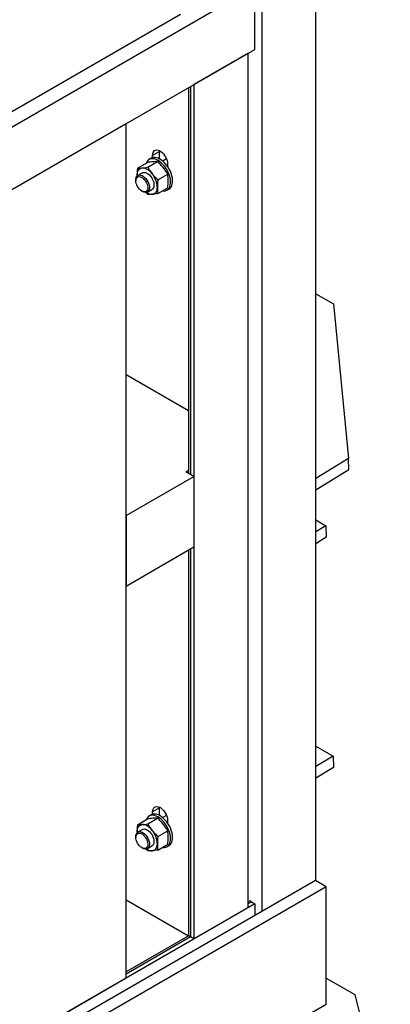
# Model space of a CAD drawing. Header units: millimetres. Extents: x 0 to 25230, y 0 to 17820.
# Tile 229 of 244: x 22381 to 22768, y 10477 to 11505. Entities that reach past the tile are written whole.
import ezdxf

# ---------------------------------------------------------------- set-up
doc = ezdxf.new("R2010")
doc.units = ezdxf.units.MM
doc.linetypes.add('SLD-Sólida', pattern=[0])
doc.layers.add('REFERÊNCIAS', color=9, linetype='SLD-Sólida')

msp = doc.modelspace()

# ---------------------------------------------------------------- linework, layer by layer
at = {"layer": 'REFERÊNCIAS', "linetype": 'SLD-Sólida', "lineweight": 25, "ltscale": 30}
for p, q in [((22689.9, 10605.5), (22689.9, 11721.8)), ((22633.3, 11689.2), (22633.3, 10573.4)), ((22626.3, 11539.4), (21685.5, 10996.3)), ((22626.3, 11474.1), (22626.3, 11539.4)), ((21906.8, 11140.4), (22548.5, 11510.8)), ((21752.6, 10969.7), (22626.3, 11474.1)), ((22619.2, 11470), (22562.6, 11437.3)), ((22619.2, 10577.5), (22619.2, 11470)), ((22557, 11434.1), (22557, 11031.1)), ((22559.1, 11435.3), (22559.1, 11029.9)), ((22562.6, 11437.3), (22562.6, 10544.9)), ((22308.1, 11290.4), (22491.9, 11396.5)), ((22491.9, 10504), (22491.9, 11396.5)), ((22526.5, 11367.5), (22519.5, 11363.4)), ((22526.5, 11367.5), (22526.6, 11368.3)), ((22526.5, 11359.7), (22526.5, 11367.5)), ((22526.6, 11367.5), (22526.6, 11368.3)), ((22527.3, 11367.9), (22526.6, 11367.5)), ((22526.6, 11359.7), (22526.6, 11367.5)), ((22503.7, 11349.9), (22514.1, 11356)), ((22514.3, 11350.9), (22524.7, 11356.9)), ((22518, 11360.3), (22515.9, 11359)), ((22519.5, 11360.9), (22519.5, 11363.4)), ((22534, 11359.6), (22530.1, 11357.4)), ((22533.6, 11359.4), (22533.6, 11360.5)), ((22535, 11354.4), (22535, 11351.9)), ((22502, 11337.8), (22502, 11336.8)), ((22503.2, 11342.6), (22503.3, 11341.7)), ((22503.2, 11342.6), (22503.3, 11341.6)), ((22508.8, 11345.1), (22504.1, 11342.4)), ((22524.9, 11337.7), (22535.3, 11343.7)), ((22508.2, 11326.1), (22509.1, 11325.6)), ((22514.1, 11325.1), (22518.8, 11327.8)), ((22524.9, 11323.5), (22535.3, 11329.6)), ((22534.4, 11327), (22536.5, 11328.2)), ((22514.3, 11322.6), (22512.2, 11324.8)), ((22689.9, 11218.7), (22708.1, 11208.2)), ((22708.1, 11208.2), (22723.8, 11046.8)), ((22557, 11096.4), (22491.9, 11134)), ((22723.8, 11046.8), (22689.9, 11025.8)), ((22724.1, 11034.7), (22723.8, 11046.8)), ((22491.9, 10987), (22562.6, 11027.8)), ((22554.1, 11032.8), (22557, 11034.5)), ((22562.6, 11027.8), (22554.1, 11032.8)), ((22562.6, 11027.8), (22562.6, 10954.4)), ((22724.1, 11034.7), (22689.9, 11013.6)), ((22491.9, 10987), (22491.9, 10913.5)), ((22689.9, 10982.5), (22700.3, 10976.4)), ((22700.3, 10976.4), (22689.9, 10970)), ((22700.3, 10976.4), (22700.7, 10964.4)), ((22700.7, 10964.4), (22689.9, 10957.7)), ((22491.9, 10913.5), (22562.6, 10954.4)), ((22557, 10951.1), (22557, 10549.8)), ((22559.1, 10952.3), (22559.1, 10546.9)), ((22689.9, 10746.2), (22707.8, 10735.9)), ((22707.8, 10735.9), (22689.9, 10724.9)), ((22707.8, 10735.9), (22708.1, 10723.9)), ((22708.1, 10723.9), (22689.9, 10712.6)), ((22526.5, 10681.6), (22519.5, 10677.5)), ((22519.5, 10675), (22519.5, 10677.5)), ((22526.5, 10681.6), (22526.6, 10682.4)), ((22526.5, 10673.8), (22526.5, 10681.6)), ((22526.6, 10681.6), (22526.6, 10682.4)), ((22527.3, 10682), (22526.6, 10681.6)), ((22526.6, 10673.8), (22526.6, 10681.6)), ((22503.7, 10664), (22514.1, 10670.1)), ((22514.3, 10665), (22524.7, 10671)), ((22518, 10674.4), (22515.9, 10673.1)), ((22534, 10673.8), (22530.1, 10671.5)), ((22533.6, 10673.6), (22533.6, 10674.6)), ((22535, 10668.6), (22535, 10666)), ((22503.2, 10656.7), (22503.3, 10655.8)), ((22503.2, 10656.7), (22503.3, 10655.7)), ((22508.8, 10659.2), (22504.1, 10656.5)), ((22524.9, 10651.8), (22535.3, 10657.8)), ((22502, 10651.9), (22502, 10650.9)), ((22508.2, 10640.2), (22509.1, 10639.7)), ((22514.3, 10636.7), (22512.2, 10638.9)), ((22514.1, 10639.2), (22518.8, 10641.9)), ((22524.9, 10637.6), (22535.3, 10643.7)), ((22534.4, 10641.1), (22536.5, 10642.3)), ((22689.4, 10605.8), (21722.5, 10047.6)), ((22700.7, 10599.3), (22689.4, 10605.8)), ((22700.7, 10599.3), (21722.5, 10034.5)), ((22700.7, 10476.8), (22700.7, 10599.3)), ((22491.9, 10585.7), (22557, 10548.1)), ((22626.3, 10581.6), (21722.5, 10059.9)), ((22619.2, 10577.5), (22562.6, 10544.9)), ((22619.2, 10584), (22619.2, 10584)), ((22622.7, 10583.6), (22619.2, 10581.6)), ((22622.7, 10583.6), (22626.3, 10581.6)), ((22626.3, 10581.6), (22626.3, 10569.3)), ((22557.5, 10548.4), (22491.9, 10510.5)), ((22559.1, 10546.9), (22491.9, 10508.1)), ((22562.6, 10544.9), (22559.1, 10546.9)), ((22308.1, 10397.9), (22491.9, 10504)), ((22700.7, 10503.7), (22730.4, 10486.6)), ((22730.4, 10486.6), (22767.5, 10338.5)), ((21722.5, 9912.1), (22700.7, 10476.8))]:
    msp.add_line(p, q, dxfattribs=at)
at = {"layer": 'REFERÊNCIAS', "linetype": 'SLD-Sólida', "lineweight": 25, "ltscale": 30, "flags": 128}
for points in [[(22519.5, 11363.4), (22519.6, 11365), (22520, 11366.4), (22520.7, 11367.5), (22521.5, 11368.3), (22522.6, 11368.8), (22523.8, 11369), (22525.1, 11368.8), (22526.6, 11368.3), (22528, 11367.5), (22529.4, 11366.3), (22530.7, 11365), (22532, 11363.4), (22533, 11361.7), (22533.9, 11359.8), (22534.5, 11358), (22534.9, 11356.2), (22535, 11354.4)], [(22520.1, 11361), (22518.7, 11360.6), (22518, 11360.3)], [(22529.6, 11326.2), (22529.9, 11326.2), (22531.5, 11326.1), (22533, 11326.4), (22534.4, 11327), (22535.6, 11327.9), (22536.6, 11329.1), (22537.4, 11330.6), (22537.9, 11332.3), (22538.2, 11334.2), (22538.2, 11336.3), (22538, 11338.5), (22537.5, 11340.8), (22536.8, 11343.2), (22535.8, 11345.5), (22534.7, 11347.8), (22533.4, 11350), (22531.9, 11352.1), (22530.2, 11354), (22528.5, 11355.7), (22526.7, 11357.1), (22524.9, 11358.3), (22523.1, 11359.1), (22521.3, 11359.7), (22519.6, 11359.9), (22518, 11359.8), (22518, 11359.8)], [(22536.5, 11328.2), (22536.5, 11328.2), (22537.7, 11329.1), (22538.7, 11330.3), (22539.5, 11331.8), (22540, 11333.5), (22540.3, 11335.4), (22540.3, 11337.5), (22540.1, 11339.8), (22539.6, 11342.1), (22538.9, 11344.4), (22538, 11346.8), (22536.8, 11349.1), (22535.5, 11351.3), (22534, 11353.3), (22532.3, 11355.2), (22530.6, 11356.9), (22528.8, 11358.3), (22527, 11359.5), (22525.2, 11360.4), (22523.4, 11360.9), (22521.7, 11361.1), (22520.1, 11361)], [(22503.2, 11342.6), (22503.3, 11344.2), (22503.6, 11345.6), (22504, 11346.8), (22504.6, 11347.9), (22505.4, 11348.8), (22506.3, 11349.5), (22507.4, 11349.9), (22508.5, 11350.2)], [(22519.1, 11344), (22517.9, 11345.5), (22516.6, 11346.7), (22515.2, 11347.8), (22513.8, 11348.7), (22512.4, 11349.4), (22511.1, 11349.9), (22509.8, 11350.1), (22508.5, 11350.2)], [(22508.8, 11345.1), (22509.7, 11345.5), (22510.9, 11345.6), (22512.2, 11345.4), (22513.5, 11344.8), (22514.8, 11344), (22516.1, 11342.9), (22517.4, 11341.5), (22518.5, 11340), (22519.4, 11338.3), (22520.1, 11336.6), (22520.6, 11334.9), (22520.9, 11333.2), (22520.9, 11331.6), (22520.6, 11330.3), (22520.1, 11329.1), (22519.4, 11328.2), (22518.8, 11327.8)], [(22502, 11337.8), (22502.1, 11338.9), (22502.4, 11340.3), (22502.9, 11341.3), (22503.7, 11342.2), (22504.7, 11342.7), (22505.8, 11342.9), (22507.1, 11342.7), (22508.4, 11342.2), (22509.7, 11341.5), (22511.1, 11340.4), (22512.3, 11339.1), (22513.4, 11337.6), (22514.4, 11336), (22515.2, 11334.3), (22515.7, 11332.5), (22516.1, 11330.8), (22516.1, 11329.3), (22515.9, 11327.8), (22515.5, 11326.6), (22514.8, 11325.7), (22513.9, 11325), (22512.9, 11324.7), (22511.7, 11324.6), (22510.4, 11324.9), (22509.1, 11325.6), (22509.1, 11325.6)], [(22508.2, 11326.1), (22506.9, 11326.9), (22505.7, 11328.1), (22504.6, 11329.4), (22503.7, 11330.9), (22502.9, 11332.5), (22502.4, 11334.1), (22502.1, 11335.7), (22502, 11337.1), (22502.2, 11338.5), (22502.6, 11339.6), (22503.3, 11340.4), (22504.1, 11341), (22505.2, 11341.2), (22506.3, 11341.1), (22507.6, 11340.7), (22508.8, 11340), (22510, 11339), (22511.2, 11337.7), (22512.2, 11336.3), (22513.1, 11334.8), (22513.7, 11333.2), (22514.2, 11331.5), (22514.4, 11330), (22514.3, 11328.6), (22514, 11327.4), (22513.4, 11326.4), (22512.7, 11325.7), (22511.7, 11325.3), (22510.6, 11325.2), (22509.4, 11325.5), (22508.2, 11326.1)], [(22519.1, 11322.8), (22520.3, 11323), (22521.3, 11323.5), (22522.2, 11324.2), (22523, 11325.1), (22523.6, 11326.1), (22524.1, 11327.4), (22524.3, 11328.8), (22524.4, 11330.4)], [(22519.5, 10677.5), (22519.6, 10679.1), (22520, 10680.5), (22520.7, 10681.6), (22521.5, 10682.4), (22522.6, 10682.9), (22523.8, 10683.1), (22525.1, 10682.9), (22526.6, 10682.4), (22528, 10681.6), (22529.4, 10680.5), (22530.7, 10679.1), (22532, 10677.5), (22533, 10675.8), (22533.9, 10674), (22534.5, 10672.1), (22534.9, 10670.3), (22535, 10668.6)], [(22520.1, 10675.1), (22518.7, 10674.7), (22518, 10674.4)], [(22529.6, 10640.4), (22529.9, 10640.3), (22531.5, 10640.2), (22533, 10640.5), (22534.4, 10641.1), (22535.6, 10642), (22536.6, 10643.2), (22537.4, 10644.7), (22537.9, 10646.4), (22538.2, 10648.3), (22538.2, 10650.4), (22538, 10652.6), (22537.5, 10654.9), (22536.8, 10657.3), (22535.8, 10659.6), (22534.7, 10661.9), (22533.4, 10664.1), (22531.9, 10666.2), (22530.2, 10668.1), (22528.5, 10669.8), (22526.7, 10671.2), (22524.9, 10672.4), (22523.1, 10673.2), (22521.3, 10673.8), (22519.6, 10674), (22518, 10673.9), (22518, 10673.9)], [(22536.5, 10642.3), (22536.5, 10642.3), (22537.7, 10643.2), (22538.7, 10644.4), (22539.5, 10645.9), (22540, 10647.6), (22540.3, 10649.5), (22540.3, 10651.6), (22540.1, 10653.9), (22539.6, 10656.2), (22538.9, 10658.5), (22538, 10660.9), (22536.8, 10663.2), (22535.5, 10665.4), (22534, 10667.4), (22532.3, 10669.3), (22530.6, 10671), (22528.8, 10672.4), (22527, 10673.6), (22525.2, 10674.5), (22523.4, 10675), (22521.7, 10675.2), (22520.1, 10675.1)], [(22502, 10651.9), (22502.1, 10653), (22502.4, 10654.4), (22502.9, 10655.5), (22503.7, 10656.3), (22504.7, 10656.8), (22505.8, 10657), (22507.1, 10656.8), (22508.4, 10656.3), (22509.7, 10655.6), (22511.1, 10654.5), (22512.3, 10653.2), (22513.4, 10651.7), (22514.4, 10650.1), (22515.2, 10648.4), (22515.7, 10646.6), (22516.1, 10645), (22516.1, 10643.4), (22515.9, 10641.9), (22515.5, 10640.7), (22514.8, 10639.8), (22513.9, 10639.1), (22512.9, 10638.8), (22511.7, 10638.7), (22510.4, 10639), (22509.1, 10639.7), (22509.1, 10639.7)], [(22503.2, 10656.7), (22503.3, 10658.3), (22503.6, 10659.7), (22504, 10660.9), (22504.6, 10662), (22505.4, 10662.9), (22506.3, 10663.6), (22507.4, 10664), (22508.5, 10664.3)], [(22519.1, 10658.1), (22517.9, 10659.6), (22516.6, 10660.8), (22515.2, 10661.9), (22513.8, 10662.8), (22512.4, 10663.5), (22511.1, 10664), (22509.8, 10664.2), (22508.5, 10664.3)], [(22508.8, 10659.2), (22509.7, 10659.6), (22510.9, 10659.7), (22512.2, 10659.5), (22513.5, 10658.9), (22514.8, 10658.1), (22516.1, 10657), (22517.4, 10655.6), (22518.5, 10654.1), (22519.4, 10652.4), (22520.1, 10650.7), (22520.6, 10649), (22520.9, 10647.3), (22520.9, 10645.7), (22520.6, 10644.4), (22520.1, 10643.2), (22519.4, 10642.3), (22518.8, 10641.9)], [(22508.2, 10640.2), (22506.9, 10641), (22505.7, 10642.2), (22504.6, 10643.5), (22503.7, 10645), (22502.9, 10646.6), (22502.4, 10648.2), (22502.1, 10649.8), (22502, 10651.3), (22502.2, 10652.6), (22502.6, 10653.7), (22503.3, 10654.5), (22504.1, 10655.1), (22505.2, 10655.3), (22506.3, 10655.2), (22507.6, 10654.8), (22508.8, 10654.1), (22510, 10653.1), (22511.2, 10651.8), (22512.2, 10650.4), (22513.1, 10648.9), (22513.7, 10647.3), (22514.2, 10645.7), (22514.4, 10644.1), (22514.3, 10642.7), (22514, 10641.5), (22513.4, 10640.5), (22512.7, 10639.8), (22511.7, 10639.4), (22510.6, 10639.3), (22509.4, 10639.6), (22508.2, 10640.2)], [(22519.1, 10636.9), (22520.3, 10637.1), (22521.3, 10637.6), (22522.2, 10638.3), (22523, 10639.2), (22523.6, 10640.2), (22524.1, 10641.5), (22524.3, 10642.9), (22524.4, 10644.5)]]:
    msp.add_lwpolyline(points, dxfattribs=at)
at = {"layer": 'REFERÊNCIAS', "linetype": 'SLD-Sólida', "lineweight": 25, "ltscale": 900}
for centre, radius, start, end in [((22519.4, 11353.1), 6.87, 101.417, 161.629), ((22501.4, 11329.3), 23, 2.6393, 39.7721), ((22518.9, 11332.6), 9.82, 233.9357, 271.5418), ((22519.4, 10667.2), 6.87, 101.417, 161.629), ((22501.4, 10643.4), 23, 2.6393, 39.7721), ((22518.9, 10646.7), 9.82, 233.9357, 271.5418), ((22620.7, 10580.9), 3.46, 53.8227, 114.8668), ((22560.5, 10550.1), 3.46, 185.1347, 246.1854)]:
    msp.add_arc(centre, radius, start, end, dxfattribs=at)
at = {"layer": 'REFERÊNCIAS', "linetype": 'SLD-Sólida', "lineweight": 25, "ltscale": 30}
for points, knots in [([(22519.8, 11356.7), (22518.9, 11356.6), (22517.1, 11356.4), (22515.1, 11356.1), (22514.1, 11356)], [0, 0, 0, 0, 0.4987908, 1, 1, 1, 1]), ([(22524.7, 11356.9), (22524, 11356.9), (22522.4, 11356.9), (22520.7, 11356.7), (22519.8, 11356.7)], [0, 0, 0, 0, 0.498963, 1, 1, 1, 1]), ([(22530.5, 11350.6), (22529.5, 11351.6), (22527.7, 11353.8), (22525.7, 11355.9), (22524.7, 11356.9)], [0, 0, 0, 0, 0.498791, 1, 1, 1, 1]), ([(22503.7, 11349.9), (22503.5, 11348.7), (22503.3, 11346.2), (22503.2, 11343.8), (22503.2, 11342.6)], [0, 0, 0, 0, 0.498963, 1, 1, 1, 1]), ([(22503.7, 11349.9), (22504.4, 11349.9), (22505.9, 11350), (22507.7, 11350.1), (22508.5, 11350.2)], [0, 0, 0, 0, 0.498963, 1, 1, 1, 1]), ([(22508.5, 11350.2), (22509.4, 11350.2), (22511.3, 11350.4), (22513.3, 11350.7), (22514.3, 11350.9)], [0, 0, 0, 0, 0.498791, 1, 1, 1, 1]), ([(22514.3, 11350.9), (22515, 11349.7), (22516.5, 11347.4), (22518.3, 11345.1), (22519.1, 11344)], [0, 0, 0, 0, 0.498963, 1, 1, 1, 1]), ([(22535.3, 11343.7), (22534.6, 11344.9), (22533, 11347.2), (22531.3, 11349.4), (22530.5, 11350.6)], [0, 0, 0, 0, 0.498963, 1, 1, 1, 1]), ([(22519.1, 11344), (22520, 11342.9), (22521.9, 11340.8), (22523.9, 11338.7), (22524.9, 11337.7)], [0, 0, 0, 0, 0.498791, 1, 1, 1, 1]), ([(22524.9, 11337.7), (22524.8, 11336.4), (22524.5, 11333.9), (22524.5, 11331.6), (22524.4, 11330.4)], [0, 0, 0, 0, 0.498963, 1, 1, 1, 1]), ([(22535.8, 11336.9), (22535.7, 11338.1), (22535.7, 11340.4), (22535.4, 11342.6), (22535.3, 11343.7)], [0, 0, 0, 0, 0.498791, 1, 1, 1, 1]), ([(22535.3, 11329.6), (22535.4, 11330.2), (22535.6, 11332.7), (22535.7, 11335.1), (22535.8, 11336.9)], [0, 0, 0, 0, 0.251673, 1, 1, 1, 1]), ([(22524.4, 11330.4), (22524.5, 11328.6), (22524.6, 11326.3), (22524.8, 11324.1), (22524.9, 11323.5)], [0, 0, 0, 0, 0.748327, 1, 1, 1, 1]), ([(22519.1, 11322.8), (22518.3, 11322.7), (22516.5, 11322.6), (22515, 11322.6), (22514.3, 11322.6)], [0, 0, 0, 0, 0.498791, 1, 1, 1, 1]), ([(22524.9, 11323.5), (22523.9, 11323.4), (22521.9, 11323.1), (22520, 11322.9), (22519.1, 11322.8)], [0, 0, 0, 0, 0.498963, 1, 1, 1, 1]), ([(22519.8, 10670.8), (22518.9, 10670.7), (22517.1, 10670.5), (22515.1, 10670.2), (22514.1, 10670.1)], [0, 0, 0, 0, 0.4987908, 1, 1, 1, 1]), ([(22524.7, 10671), (22524, 10671), (22522.4, 10671), (22520.7, 10670.9), (22519.8, 10670.8)], [0, 0, 0, 0, 0.498963, 1, 1, 1, 1]), ([(22530.5, 10664.7), (22529.5, 10665.8), (22527.7, 10667.9), (22525.7, 10670), (22524.7, 10671)], [0, 0, 0, 0, 0.498791, 1, 1, 1, 1]), ([(22503.7, 10664), (22503.5, 10662.8), (22503.3, 10660.3), (22503.2, 10657.9), (22503.2, 10656.7)], [0, 0, 0, 0, 0.498963, 1, 1, 1, 1]), ([(22503.7, 10664), (22504.4, 10664), (22505.9, 10664.1), (22507.7, 10664.2), (22508.5, 10664.3)], [0, 0, 0, 0, 0.498963, 1, 1, 1, 1]), ([(22508.5, 10664.3), (22509.4, 10664.3), (22511.3, 10664.5), (22513.3, 10664.8), (22514.3, 10665)], [0, 0, 0, 0, 0.498791, 1, 1, 1, 1]), ([(22514.3, 10665), (22515, 10663.8), (22516.5, 10661.5), (22518.3, 10659.3), (22519.1, 10658.1)], [0, 0, 0, 0, 0.498963, 1, 1, 1, 1]), ([(22519.1, 10658.1), (22520, 10657), (22521.9, 10654.9), (22523.9, 10652.8), (22524.9, 10651.8)], [0, 0, 0, 0, 0.498791, 1, 1, 1, 1]), ([(22535.3, 10657.8), (22534.6, 10659), (22533, 10661.3), (22531.3, 10663.5), (22530.5, 10664.7)], [0, 0, 0, 0, 0.498963, 1, 1, 1, 1]), ([(22535.8, 10651), (22535.7, 10652.2), (22535.7, 10654.5), (22535.4, 10656.7), (22535.3, 10657.8)], [0, 0, 0, 0, 0.498791, 1, 1, 1, 1]), ([(22524.9, 10651.8), (22524.8, 10650.5), (22524.5, 10648.1), (22524.5, 10645.7), (22524.4, 10644.5)], [0, 0, 0, 0, 0.498963, 1, 1, 1, 1]), ([(22535.3, 10643.7), (22535.4, 10644.3), (22535.6, 10646.8), (22535.7, 10649.2), (22535.8, 10651)], [0, 0, 0, 0, 0.251673, 1, 1, 1, 1]), ([(22519.1, 10636.9), (22518.3, 10636.9), (22516.5, 10636.7), (22515, 10636.7), (22514.3, 10636.7)], [0, 0, 0, 0, 0.498791, 1, 1, 1, 1]), ([(22524.9, 10637.6), (22523.9, 10637.5), (22521.9, 10637.2), (22520, 10637), (22519.1, 10636.9)], [0, 0, 0, 0, 0.498963, 1, 1, 1, 1]), ([(22524.4, 10644.5), (22524.5, 10642.7), (22524.6, 10640.4), (22524.8, 10638.2), (22524.9, 10637.6)], [0, 0, 0, 0, 0.748327, 1, 1, 1, 1])]:
    msp.add_open_spline(points, degree=3, knots=knots, dxfattribs=at)

doc.saveas('drawing.dxf')
